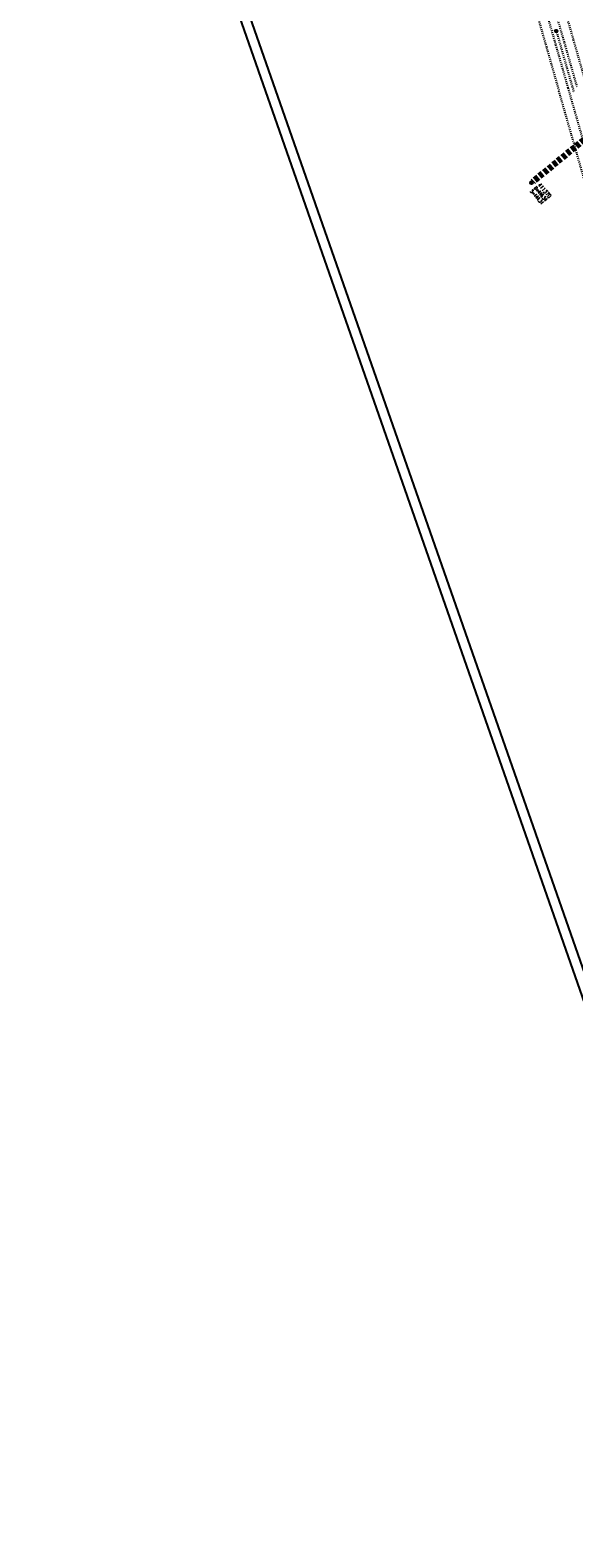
# Model space of a CAD drawing. Extents: x 232973 to 447511, y -373687 to 444035.
# Tile 1 of 40: x 446740 to 447015, y 442825 to 443587. Entities that reach past the tile are written whole.
import ezdxf

# ---------------------------------------------------------------- set-up
doc = ezdxf.new("R2010")
doc.units = 0
doc.header["$LTSCALE"] = 2
doc.header["$MEASUREMENT"] = 0
for name, pattern in [('ACAD_ISO03W100', [0.5, 0.25, -0.25]), ('ACAD_ISO10W100W', [0.5, 0.25, -0.25]), ('AUSGEZOGEN', [0]), ('GESTRICH-X2', [1.5, 1, -0.5]), ('STRICHLINIEX2', [0.5, 0.25, -0.25])]:
    doc.linetypes.add(name, pattern=pattern)
doc.layers.get('0').update_dxf_attribs({"linetype": 'AUSGEZOGEN'})
for name, color, linetype in [('Bahnachse', 7, 'CONTINUOUS'), ('Gleisachsen', 7, 'CONTINUOUS'), ('Ingenieurbauwerke', 15, 'CONTINUOUS'), ('KANAL', 7, 'GESTRICH-X2'), ('Planeinteilung', 6, 'CONTINUOUS'), ('RAHMEN', 250, 'AUSGEZOGEN'), ('SCHACHTNR', 6, 'CONTINUOUS'), ('SCHSYMBOL', 7, 'AUSGEZOGEN')]:
    doc.layers.add(name, color=color, linetype=linetype)
doc.styles.add('ROMANS', font='romans.shx', dxfattribs={"width": 0.8})

# ---------------------------------------------------------------- blocks, each defined once
blk = doc.blocks.new('1135420')
blk.add_line((0, 0), (1135, 0))
at = {"layer": 'RAHMEN'}
blk.add_line((25, 5), (950, 5), dxfattribs=at)
blk = doc.blocks.new('GST')
at = {"color": 0}
blk.add_circle((0, 0), 0.75, dxfattribs=at)
blk.add_point((0, 0), dxfattribs=at)
blk = doc.blocks.new('10')
blk.add_blockref('GST', (0, 0))

msp = doc.modelspace()

# ---------------------------------------------------------------- linework, layer by layer
at = {"layer": 'Bahnachse', "linetype": 'ACAD_ISO10W100W'}
for p, q in [((447006.22, 443586.12), (447014.23, 443558.1)), ((447014.11, 443558.57), (447014.95, 443555.61))]:
    msp.add_line(p, q, dxfattribs=at)
at = {"layer": 'Bahnachse', "linetype": 'Continuous'}
msp.add_ellipse((447006.03, 443586.74), major_axis=(-0.46, 0.46), ratio=1, start_param=2.598779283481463, end_param=8.881964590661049, dxfattribs=at)
at = {"layer": 'Gleisachsen', "linetype": 'ACAD_ISO03W100'}
for p, q in [((446969.08, 443707.23), (447005.73, 443579.68)), ((446973.41, 443708.47), (447010.05, 443580.91)), ((447010.06, 443580.91), (447016.39, 443558.72)), ((447005.73, 443579.68), (447012.07, 443557.48)), ((447011.95, 443557.95), (447037.64, 443467.98))]:
    msp.add_line(p, q, dxfattribs=at)
at = {"layer": 'Ingenieurbauwerke', "linetype": 'ACAD_ISO03W100'}
for p, q in [((446964.47, 443705.9), (447001.11, 443578.36)), ((446978.02, 443709.79), (447014.67, 443582.23)), ((447014.67, 443582.23), (447021.01, 443560.04)), ((447001.11, 443578.36), (447007.45, 443556.16))]:
    msp.add_line(p, q, dxfattribs=at)
at = {"layer": 'Ingenieurbauwerke', "linetype": 'STRICHLINIEX2'}
for p, q in [((447010.59, 443545.35), (447007.3, 443556.8)), ((447021.09, 443508.67), (447010.59, 443545.35))]:
    msp.add_line(p, q, dxfattribs=at)
at = {"layer": 'KANAL', "lineweight": 90}
msp.add_line((447050.16, 443556.42), (446994.13, 443510.45), dxfattribs=at)

# ---------------------------------------------------------------- block references
at = {"layer": 'Planeinteilung', "linetype": 'Continuous', "rotation": 289.2892292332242}
msp.add_blockref('1135420', (446739.88, 443896.21), dxfattribs=at)
at = {"layer": 'SCHSYMBOL', "rotation": 267.3622222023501}
msp.add_blockref('10', (446993.55, 443509.97), dxfattribs=at)

# ---------------------------------------------------------------- texts
at = {"layer": 'SCHACHTNR', "style": 'ROMANS'}
for s, height, width, p in [('S=444.31', 1.8, 0.6, (446992.76, 443505.5)), ('D=446.54', 1.8, 0.6, (446994.64, 443507.14)), ('411370', 2, 0.7, (446996.56, 443508.76))]:
    msp.add_text(s, height=height, rotation=310.53908, dxfattribs=dict(at, width=width)).set_placement(p)

doc.saveas('drawing.dxf')
